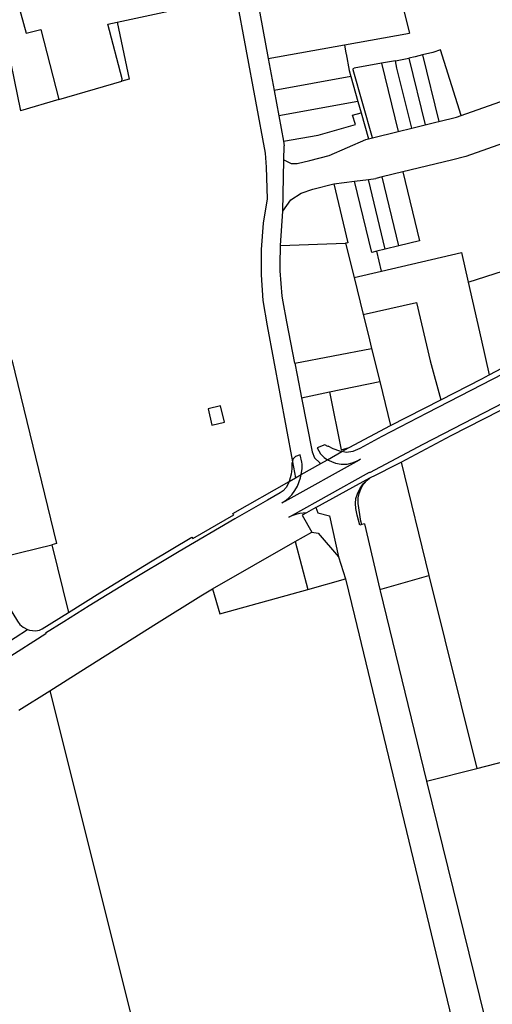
# Model space of a CAD drawing. Header units: inches. Extents: x 210911 to 224988, y 571697 to 586201.
# Tile 189 of 256: x 214193 to 214376, y 580431 to 580812. Entities that reach past the tile are written whole.
import ezdxf

# ---------------------------------------------------------------- set-up
doc = ezdxf.new("R2010")
doc.units = ezdxf.units.IN
doc.header["$MEASUREMENT"] = 0

msp = doc.modelspace()

# ---------------------------------------------------------------- linework, layer by layer
for points in [[(214189.534, 580830.218), (214196.017, 580806.698), (214201.648, 580808.118), (214208.584, 580781.014)], [(214291.217, 580830.873), (214285.572, 580819.371), (214289.704, 580796.913)], [(214183.042, 580828.435), (214188.832, 580800.604), (214193.77, 580776.703)], [(214231.193, 580810.995), (214270.265, 580819.33)], [(214270.265, 580819.33), (214277.301, 580820.723), (214288.463, 580760.357), (214288.926, 580754.931), (214289.234, 580742.675), (214287.794, 580733.184)], [(214342.03, 580815.838), (214344.375, 580806.709)], [(214233.042, 580788.131), (214233.155, 580789.082), (214227.574, 580810.223), (214231.193, 580810.995)], [(214231.193, 580810.995), (214235.878, 580788.956)], [(214319.246, 580802.206), (214344.375, 580806.709)], [(214289.704, 580796.913), (214319.246, 580802.206)], [(214319.246, 580802.206), (214319.818, 580799), (214319.872, 580798.715), (214321.055, 580792.324), (214320.992, 580792.296), (214321.63, 580789.971)], [(214356.361, 580800.234), (214353.428, 580799.293), (214349.405, 580798.294)], [(214364.439, 580774.918), (214356.361, 580800.234)], [(214289.704, 580796.913), (214291.986, 580784.511)], [(214339.024, 580796.072), (214333.527, 580795.07)], [(214339.024, 580796.072), (214344.147, 580797.087)], [(214345.272, 580769.997), (214339.564, 580793.12), (214339.024, 580796.072)], [(214349.405, 580798.294), (214346.619, 580797.578), (214344.147, 580797.087)], [(214344.147, 580797.087), (214350.507, 580771.288)], [(214349.405, 580798.294), (214355.757, 580772.583)], [(214322.561, 580792.566), (214322.565, 580792.757), (214322.644, 580792.934), (214322.786, 580793.065), (214322.968, 580793.131)], [(214330.121, 580766.261), (214322.561, 580792.566)], [(214333.527, 580795.07), (214322.968, 580793.131)], [(214333.527, 580795.07), (214340.02, 580768.702)], [(214208.584, 580781.014), (214233.042, 580788.131)], [(214235.878, 580788.956), (214233.042, 580788.131)], [(214321.63, 580789.971), (214291.986, 580784.511)], [(214321.63, 580789.971), (214324.395, 580780.319)], [(214364.439, 580774.918), (214407.948, 580790.247)], [(214291.986, 580784.511), (214293.79, 580774.702)], [(214208.584, 580781.014), (214193.77, 580776.703)], [(214324.395, 580780.319), (214293.79, 580774.702)], [(214324.395, 580780.319), (214325.64, 580775.946)], [(214293.79, 580774.702), (214295.595, 580764.891)], [(214295.595, 580764.891), (214308.991, 580767.286), (214323.449, 580771.322), (214322.401, 580775.03), (214325.64, 580775.946)], [(214325.64, 580775.946), (214328.511, 580765.864)], [(214350.507, 580771.288), (214354.609, 580772.3)], [(214354.609, 580772.3), (214355.757, 580772.583)], [(214355.757, 580772.583), (214362.613, 580774.275), (214364.439, 580774.918)], [(214408.166, 580773.817), (214366.156, 580758.941), (214360.728, 580757.622)], [(214330.121, 580766.261), (214340.02, 580768.702)], [(214340.02, 580768.702), (214345.272, 580769.997)], [(214345.272, 580769.997), (214350.507, 580771.288)], [(214295.595, 580764.891), (214295.908, 580763.191)], [(214305.833, 580757.49), (214313.352, 580759.329), (214327.546, 580765.626), (214328.511, 580765.864)], [(214328.511, 580765.864), (214330.121, 580766.261)], [(214295.8, 580757.632), (214295.908, 580763.191)], [(214295.415, 580737.873), (214295.8, 580757.632)], [(214296.519, 580757.288), (214295.8, 580757.632)], [(214296.519, 580757.288), (214298.652, 580756.269), (214300.893, 580756.281), (214305.833, 580757.49)], [(214360.728, 580757.622), (214341.772, 580753.016)], [(214315.053, 580748.416), (214323.096, 580749.439)], [(214323.096, 580749.439), (214328.479, 580750.123)], [(214331.728, 580722.356), (214329.785, 580721.854), (214323.096, 580749.439)], [(214328.479, 580750.123), (214331.386, 580750.493)], [(214335.03, 580723.165), (214328.479, 580750.123)], [(214333.804, 580751.08), (214331.386, 580750.493)], [(214341.772, 580753.016), (214333.804, 580751.08)], [(214340.274, 580724.454), (214333.804, 580751.08)], [(214341.772, 580753.016), (214348.236, 580726.416)], [(214295.415, 580737.873), (214298.442, 580742.227), (214302.399, 580744.853), (214306.925, 580746.39), (214315.053, 580748.416)], [(214315.053, 580748.416), (214320.588, 580725.56), (214319.654, 580725.468)], [(214304.507, 580621.202), (214301.997, 580620.924), (214300.351, 580620.506), (214298.883, 580619.924), (214297.706, 580619.423), (214299.141, 580620.208), (214327.783, 580636.238), (214328.976, 580636.885), (214329.054, 580636.783), (214349.739, 580647.717), (214388.877, 580667.939), (214417.587, 580682.749), (214450.443, 580699.629), (214485.063, 580717.416), (214515.339, 580732.927), (214528.305, 580739.597)], [(214294.516, 580724.542), (214295.415, 580737.873)], [(214502.554, 580737.692), (214489.317, 580730.937), (214456.635, 580714.116), (214425.325, 580697.953), (214393.393, 580681.521), (214351.093, 580659.716), (214333.753, 580650.699), (214325.237, 580646.07), (214322.511, 580644.913), (214320.02, 580644.545), (214318.227, 580644.829)], [(214287.794, 580733.184), (214286.945, 580722.97), (214286.913, 580713.201), (214287.581, 580703.351), (214289.31, 580693.464), (214299.095, 580640.912)], [(214294.368, 580714.735), (214294.277, 580719.218), (214294.416, 580722.627), (214294.516, 580724.542)], [(214294.516, 580724.542), (214319.654, 580725.468)], [(214319.654, 580725.468), (214322.961, 580712.191)], [(214335.03, 580723.165), (214331.728, 580722.356)], [(214340.274, 580724.454), (214335.03, 580723.165)], [(214348.236, 580726.416), (214340.274, 580724.454)], [(214333.593, 580714.682), (214331.728, 580722.356)], [(214333.593, 580714.682), (214364.479, 580721.918)], [(214364.479, 580721.918), (214367.103, 580710.429)], [(214299.986, 580679.085), (214296.863, 580695.018), (214295.47, 580702.784), (214295.135, 580704.906), (214294.368, 580714.735)], [(214322.961, 580712.191), (214333.593, 580714.682)], [(214322.961, 580712.191), (214326.461, 580697.817)], [(214367.103, 580710.429), (214380.855, 580714.818)], [(214367.103, 580710.429), (214372.154, 580688.307), (214375.309, 580674.493)], [(214326.461, 580697.817), (214347.068, 580702.546), (214352.372, 580679.929), (214356.478, 580664.857)], [(214326.461, 580697.817), (214328.478, 580689.8)], [(214328.478, 580689.8), (214329.738, 580684.686)], [(214299.986, 580679.085), (214329.738, 580684.686)], [(214329.738, 580684.686), (214332.887, 580671.909)], [(214375.309, 580674.493), (214385.597, 580679.981), (214396.85, 580685.771)], [(214190.452, 580680.275), (214207.731, 580609.247), (214205.9, 580608.799)], [(214299.986, 580679.085), (214300.915, 580674.348), (214302.632, 580665.591)], [(214356.478, 580664.857), (214372.369, 580672.925), (214375.309, 580674.493)], [(214313.403, 580667.989), (214332.887, 580671.909)], [(214332.887, 580671.909), (214337.083, 580654.88)], [(214302.632, 580665.591), (214313.403, 580667.989)], [(214313.403, 580667.989), (214317.914, 580645.461), (214320.999, 580646.385)], [(214272.805, 580656.232), (214271.29, 580662.582), (214266.416, 580661.417), (214267.932, 580655.072), (214272.805, 580656.232)], [(214302.632, 580665.591), (214306.724, 580644.72), (214307.645, 580642.479), (214309.657, 580640.494), (214310.116, 580640.277)], [(214337.083, 580654.88), (214356.478, 580664.857)], [(214341.168, 580640.765), (214360.556, 580651.016), (214379.563, 580660.771)], [(214320.999, 580646.385), (214337.083, 580654.88)], [(214318.227, 580644.829), (214317.462, 580644.951), (214314.853, 580645.909), (214312.876, 580646.994), (214312.763, 580646.804), (214311.615, 580647.415), (214308.602, 580646.235), (214309.913, 580643.934), (214311.389, 580642.538), (214312.622, 580641.683)], [(214302.432, 580635.907), (214302.719, 580637.329), (214302.803, 580638.289), (214302.787, 580639.938), (214302.694, 580640.705), (214302.113, 580643.617), (214300.229, 580642.89), (214299.236, 580641.887), (214299.095, 580640.912)], [(214312.622, 580641.683), (214318.227, 580644.829)], [(214318.227, 580644.829), (214320.999, 580646.385)], [(214312.622, 580641.683), (214312.679, 580641.644), (214315.755, 580640.342), (214317.985, 580639.973), (214320.208, 580640.033), (214322.24, 580640.504), (214324.175, 580641.272), (214325.43, 580641.901), (214324.908, 580641.571), (214296.109, 580625.527), (214294.97, 580624.969), (214296.317, 580625.822), (214297.585, 580626.828), (214298.883, 580628.123), (214300.017, 580629.721), (214301.029, 580631.436), (214302.186, 580634.688), (214302.432, 580635.907)], [(214299.095, 580640.912), (214299.035, 580640.498), (214298.899, 580640.522), (214298.873, 580638.161), (214298.636, 580636.045)], [(214299.095, 580640.912), (214300.257, 580634.67)], [(214302.432, 580635.907), (214310.116, 580640.277)], [(214310.116, 580640.277), (214312.622, 580641.683)], [(214329.109, 580634.69), (214331.509, 580635.899), (214338.883, 580639.556)], [(214338.883, 580639.556), (214341.168, 580640.765)], [(214341.168, 580640.765), (214351.861, 580596.923)], [(214298.636, 580636.045), (214297.788, 580633.266)], [(214300.257, 580634.67), (214302.432, 580635.907)], [(214297.788, 580633.266), (214297.685, 580632.928), (214296.651, 580631), (214295.55, 580629.678), (214294.311, 580628.83), (214289.452, 580626.022), (214276.772, 580618.794), (214255.186, 580606.181), (214234.984, 580594.088), (214220.416, 580585.121), (214210.515, 580578.926), (214203.494, 580574.525), (214203.6, 580574.348), (214188.269, 580564.555)], [(214260.16, 580611.67), (214260.481, 580611.152), (214276.346, 580620.382), (214276.03, 580620.892), (214297.788, 580633.266)], [(214297.788, 580633.266), (214300.257, 580634.67)], [(214308.104, 580623.179), (214329.109, 580634.69)], [(214325.954, 580616.576), (214325.16, 580616.314), (214324.107, 580620.25), (214323.617, 580622.855), (214323.496, 580624.754), (214323.656, 580626.625), (214324.222, 580628.535), (214325.158, 580630.402), (214326.521, 580632.395), (214327.97, 580633.763)], [(214325.954, 580616.576), (214325.552, 580617.967), (214324.579, 580624.722), (214324.562, 580626.892), (214324.873, 580628.639), (214325.509, 580630.349), (214326.208, 580631.657), (214326.892, 580632.547), (214327.97, 580633.763)], [(214327.97, 580633.763), (214329.109, 580634.69)], [(214304.507, 580621.202), (214302.867, 580620.3), (214306.605, 580613.705)], [(214308.104, 580623.179), (214306.368, 580622.225), (214304.507, 580621.202)], [(214308.104, 580623.179), (214308.966, 580621.114), (214313.42, 580620.031), (214316.945, 580604.164)], [(214326.98, 580616.915), (214325.954, 580616.576)], [(214326.98, 580616.915), (214332.859, 580591.467)], [(214300.184, 580610.036), (214306.605, 580613.705)], [(214306.605, 580613.705), (214309.018, 580613.245), (214316.945, 580604.164)], [(214180.961, 580602.695), (214205.9, 580608.799)], [(214205.9, 580608.799), (214212.399, 580582.6)], [(214212.399, 580582.6), (214224.522, 580590.164), (214244.172, 580602.165), (214260.16, 580611.67)], [(214268.104, 580591.705), (214300.184, 580610.036)], [(214300.184, 580610.036), (214305.026, 580591.538)], [(214180.961, 580602.695), (214181.349, 580600.545), (214182.145, 580596.134), (214192.604, 580579.277), (214193.527, 580577.978), (214194.79, 580576.891), (214196.531, 580575.953)], [(214316.945, 580604.164), (214319.576, 580595.596)], [(214305.026, 580591.538), (214319.576, 580595.596)], [(214319.576, 580595.596), (214323.109, 580581.301), (214400.888, 580258.766), (214450.45, 580053.682), (214452.431, 580042.982)], [(214332.859, 580591.467), (214351.861, 580596.923)], [(214351.861, 580596.923), (214370.427, 580522.274)], [(214205.134, 580552.317), (214217.193, 580559.912), (214246.485, 580578.341), (214263.671, 580589.032), (214268.104, 580591.705)], [(214268.104, 580591.705), (214270.921, 580582.066), (214305.026, 580591.538)], [(214332.859, 580591.467), (214332.987, 580590.98)], [(214332.987, 580590.98), (214350.979, 580517.353)], [(214196.531, 580575.953), (214197.237, 580575.744), (214199.616, 580575.491), (214201.205, 580575.736), (214202.174, 580576.22), (214212.399, 580582.6)], [(214186.976, 580569.766), (214196.531, 580575.953)], [(214193.173, 580544.784), (214205.134, 580552.317)], [(214205.134, 580552.317), (214268.388, 580299.711)], [(214370.427, 580522.274), (214408.439, 580532.002)], [(214350.979, 580517.353), (214370.427, 580522.274)], [(214350.979, 580517.353), (214377.644, 580408.823), (214392.879, 580346.799)]]:
    msp.add_lwpolyline(points)

doc.saveas('drawing.dxf')
